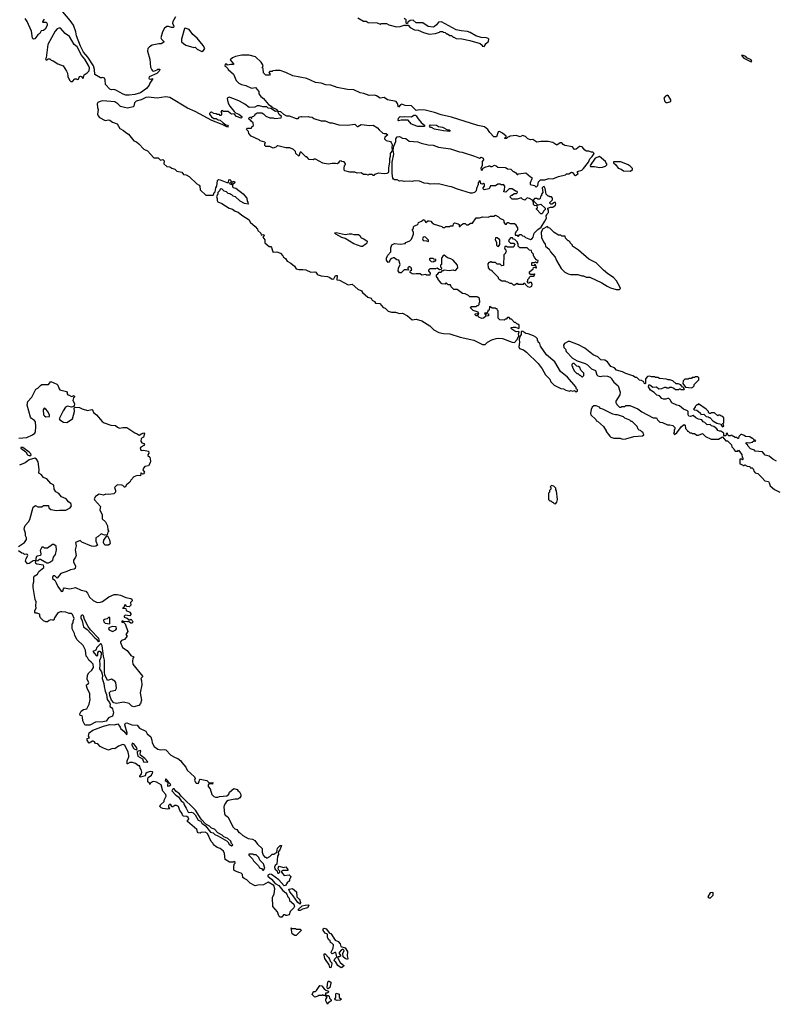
# Model space of a CAD drawing. Extents: x 2710666 to 2828562, y 857017 to 964538.
# Tile 95 of 138: x 2735796 to 2745245, y 935450 to 947767. Entities that reach past the tile are written whole.
import ezdxf

# ---------------------------------------------------------------- set-up
doc = ezdxf.new("R2010")
doc.units = 0

msp = doc.modelspace()

# ---------------------------------------------------------------- linework, layer by layer
at = {"layer": '0CON05XD'}
for points in [[(2737745, 947802), (2737711, 947745), (2737708, 947725), (2737722, 947685), (2737719, 947671), (2737695, 947668), (2737655, 947682), (2737635, 947680), (2737607, 947663), (2737582, 947615), (2737562, 947542), (2737569, 947525), (2737598, 947495), (2737598, 947485), (2737565, 947466), (2737535, 947466), (2737451, 947449), (2737421, 947429), (2737398, 947405), (2737394, 947375), (2737422, 947275), (2737433, 947173), (2737448, 947138), (2737456, 947126), (2737475, 947123), (2737515, 947138), (2737525, 947147), (2737545, 947150), (2737548, 947145), (2737540, 947125), (2737510, 947095), (2737417, 947053), (2737410, 947035), (2737415, 947028), (2737435, 947022), (2737455, 947030), (2737458, 947025), (2737425, 946971), (2737415, 946946), (2737382, 946908), (2737305, 946853), (2737235, 946832), (2737167, 946823), (2737125, 946825), (2737090, 946835), (2736998, 946885), (2736975, 946892), (2736945, 946889), (2736925, 946898), (2736871, 946955), (2736867, 947015), (2736856, 947036), (2736835, 947042), (2736825, 947038), (2736805, 947041), (2736735, 947080), (2736730, 947145), (2736718, 947188), (2736648, 947298), (2736595, 947360), (2736555, 947434), (2736507, 947565), (2736498, 947615), (2736469, 947699), (2736428, 947758), (2736336, 947866)], [(2736102, 947775), (2736085, 947750), (2736082, 947735), (2736125, 947738), (2736133, 947733), (2736140, 947715), (2736138, 947695), (2736115, 947647), (2736095, 947632), (2736064, 947626), (2736047, 947595), (2736022, 947578), (2735985, 947528), (2735970, 947525), (2735958, 947535), (2735944, 947624), (2735891, 947745), (2735865, 947783)], [(2740025, 947790), (2740095, 947750), (2740127, 947747), (2740153, 947733), (2740265, 947728), (2740305, 947712), (2740315, 947718), (2740385, 947720), (2740413, 947703), (2740508, 947678), (2740555, 947682), (2740605, 947700), (2740615, 947700), (2740625, 947690), (2740635, 947700), (2740655, 947700), (2740679, 947669), (2740735, 947640), (2740777, 947637), (2740845, 947608), (2740915, 947588), (2740996, 947594), (2741045, 947610), (2741055, 947620), (2741085, 947620), (2741095, 947610), (2741117, 947607), (2741135, 947590), (2741145, 947590), (2741175, 947570), (2741195, 947570), (2741215, 947550), (2741225, 947550), (2741255, 947532), (2741325, 947528), (2741426, 947506), (2741555, 947468), (2741578, 947448), (2741580, 947435), (2741605, 947432)], [(2741605, 947432), (2741620, 947455), (2741620, 947465), (2741658, 947495), (2741662, 947525), (2741655, 947532), (2741635, 947540), (2741565, 947543), (2741500, 947565), (2741428, 947608), (2741395, 947620), (2741315, 947628), (2741255, 947642), (2741072, 947742), (2741033, 947737), (2741008, 947702), (2740985, 947680), (2740965, 947672), (2740905, 947682), (2740837, 947727), (2740755, 947728), (2740715, 947760), (2740680, 947755), (2740650, 947735), (2740645, 947720), (2740635, 947720), (2740630, 947725), (2740630, 947765), (2740605, 947780)], [(2736455, 946992), (2736485, 947028), (2736505, 947028), (2736515, 947018), (2736532, 947025), (2736542, 947055), (2736555, 947060), (2736568, 947058), (2736585, 947032), (2736595, 947043), (2736604, 947076), (2736639, 947101), (2736663, 947127), (2736668, 947165), (2736655, 947194), (2736609, 947275), (2736567, 947325), (2736515, 947427), (2736478, 947458), (2736418, 947558), (2736365, 947594), (2736305, 947661), (2736285, 947662), (2736265, 947654), (2736239, 947625), (2736147, 947455), (2736128, 947292), (2736120, 947275), (2736135, 947260), (2736153, 947277), (2736175, 947276), (2736191, 947261), (2736215, 947252), (2736275, 947214), (2736338, 947188), (2736380, 947125), (2736395, 947100), (2736399, 947055), (2736419, 947009), (2736435, 946992), (2736455, 946992)], [(2738075, 947370), (2738095, 947382), (2738110, 947405), (2738089, 947445), (2738015, 947534), (2737962, 947582), (2737915, 947644), (2737865, 947662), (2737855, 947658), (2737818, 947525), (2737821, 947491), (2737845, 947468), (2737875, 947450), (2737975, 947420), (2737992, 947422), (2738015, 947398), (2738075, 947370)], [(2742865, 946133), (2742830, 946175), (2742805, 946182), (2742795, 946182), (2742755, 946147), (2742735, 946143), (2742708, 946178), (2742615, 946192), (2742594, 946204), (2742575, 946228), (2742554, 946226), (2742515, 946196), (2742465, 946231), (2742405, 946244), (2742315, 946243), (2742264, 946234), (2742215, 946268), (2742185, 946263), (2742150, 946275), (2742120, 946305), (2742085, 946318), (2742055, 946300), (2742005, 946317), (2741928, 946312), (2741915, 946300), (2741902, 946298), (2741885, 946280), (2741865, 946280), (2741860, 946285), (2741878, 946302), (2741878, 946308), (2741835, 946348), (2741795, 946370), (2741780, 946365), (2741758, 946302), (2741725, 946302), (2741676, 946356), (2741650, 946395), (2741610, 946425), (2741524, 946444), (2741195, 946549), (2741065, 946577), (2740982, 946608), (2740865, 946637), (2740795, 946640), (2740755, 946632), (2740695, 946688), (2740615, 946692), (2740575, 946710), (2740557, 946703), (2740535, 946672), (2740520, 946720), (2740505, 946744), (2740395, 946764), (2740355, 946793), (2740305, 946787), (2740260, 946815), (2740235, 946821), (2740165, 946819), (2740100, 946845), (2740055, 946853), (2739975, 946891), (2739895, 946894), (2739765, 946920), (2739686, 946946), (2739625, 946953), (2739565, 946973), (2739495, 946983), (2739385, 947033), (2739210, 947065), (2739125, 947107), (2739055, 947132), (2738995, 947132), (2738962, 947128), (2738955, 947120), (2738925, 947120), (2738910, 947105), (2738930, 947085), (2738918, 947072), (2738873, 947073), (2738844, 947104), (2738840, 947155), (2738830, 947165), (2738835, 947180), (2738840, 947195), (2738814, 947234), (2738745, 947302), (2738665, 947324), (2738575, 947322), (2738495, 947307), (2738458, 947292), (2738430, 947265), (2738470, 947215), (2738470, 947205), (2738437, 947207), (2738395, 947200), (2738385, 947210), (2738365, 947210), (2738360, 947185), (2738378, 947178), (2738398, 947158), (2738402, 947142), (2738470, 947085), (2738502, 947005), (2738535, 946972), (2738570, 946955), (2738625, 946942), (2738695, 946912), (2738745, 946920), (2738785, 946870), (2738788, 946838), (2738812, 946805), (2738843, 946783), (2738907, 946707), (2738942, 946685), (2738951, 946671), (2739013, 946643), (2739018, 946622), (2738995, 946619), (2738938, 946658), (2738905, 946659), (2738886, 946676), (2738836, 946676), (2738795, 946689), (2738765, 946690), (2738735, 946672), (2738665, 946670), (2738610, 946710), (2738546, 946746), (2738475, 946779), (2738415, 946797), (2738392, 946785), (2738393, 946755), (2738407, 946715), (2738424, 946684), (2738480, 946620), (2738493, 946603), (2738535, 946584), (2738573, 946555), (2738576, 946544), (2738565, 946534), (2738508, 946555), (2738478, 946588), (2738446, 946586), (2738432, 946592), (2738405, 946618), (2738345, 946620), (2738325, 946630), (2738310, 946615), (2738320, 946605), (2738320, 946575), (2738315, 946570), (2738305, 946570), (2738295, 946580), (2738265, 946580), (2738255, 946590), (2738223, 946593), (2738195, 946610), (2738185, 946610), (2738170, 946595), (2738170, 946585), (2738194, 946554), (2738225, 946532), (2738255, 946530), (2738280, 946515), (2738301, 946511), (2738340, 946475), (2738373, 946453), (2738396, 946446), (2738402, 946435), (2738395, 946424), (2738327, 946457), (2738200, 946505), (2737990, 946620), (2737895, 946660), (2737675, 946794), (2737625, 946802), (2737515, 946784), (2737401, 946799), (2737375, 946795), (2737316, 946764), (2737254, 946746), (2737233, 946727), (2737224, 946686), (2737215, 946677), (2737145, 946661), (2737105, 946667), (2737055, 946683), (2737024, 946715), (2736985, 946738), (2736835, 946752), (2736803, 946745), (2736775, 946730), (2736767, 946715), (2736768, 946668), (2736777, 946645), (2736770, 946585), (2736777, 946565), (2736795, 946542), (2736865, 946508), (2736905, 946514), (2736925, 946509), (2736955, 946487), (2737013, 946463), (2737047, 946407), (2737095, 946382), (2737124, 946354), (2737158, 946335), (2737225, 946250), (2737255, 946238), (2737285, 946213), (2737348, 946148), (2737393, 946125), (2737475, 946040), (2737527, 946037), (2737555, 946010), (2737587, 946017), (2737602, 946002), (2737600, 945965), (2737635, 945930), (2737675, 945928), (2737698, 945908), (2737735, 945898), (2737763, 945873), (2737825, 945858), (2737845, 945830), (2737877, 945827), (2737916, 945806), (2738010, 945715), (2738039, 945699), (2738048, 945685), (2738055, 945640), (2738125, 945570), (2738215, 945570), (2738220, 945575), (2738230, 945605), (2738240, 945615), (2738248, 945662), (2738262, 945685), (2738270, 945755), (2738282, 945768), (2738302, 945765), (2738385, 945729), (2738408, 945732), (2738410, 945765), (2738426, 945766), (2738438, 945755), (2738440, 945735), (2738420, 945725), (2738422, 945715), (2738435, 945710), (2738450, 945710), (2738452, 945738), (2738465, 945743), (2738481, 945741), (2738488, 945725), (2738465, 945708), (2738450, 945710), (2738458, 945698), (2738458, 945675), (2738465, 945668), (2738500, 945660), (2738590, 945590), (2738638, 945535), (2738640, 945495), (2738650, 945485), (2738655, 945460), (2738608, 945468), (2738555, 945498), (2738495, 945550), (2738465, 945560), (2738448, 945578), (2738435, 945580), (2738425, 945590), (2738405, 945592), (2738382, 945612), (2738355, 945620), (2738325, 945650), (2738305, 945648), (2738294, 945625), (2738272, 945605), (2738273, 945585), (2738258, 945555), (2738266, 945525), (2738264, 945504), (2738275, 945488), (2738326, 945466), (2738415, 945408), (2738458, 945398), (2738492, 945372), (2738528, 945358), (2738572, 945322), (2738665, 945262), (2738680, 945235), (2738739, 945179), (2738770, 945145), (2738775, 945130), (2738810, 945095), (2738815, 945070), (2738835, 945078), (2738850, 945075), (2738852, 945065), (2738838, 945045), (2738860, 945015), (2738862, 944975), (2738915, 944930), (2738938, 944928), (2738947, 944917), (2738960, 944865), (2738975, 944860), (2739012, 944862), (2739056, 944846), (2739088, 944815), (2739097, 944797), (2739119, 944779), (2739140, 944745), (2739185, 944722), (2739232, 944685), (2739255, 944652), (2739285, 944642), (2739335, 944643), (2739376, 944636), (2739438, 944608), (2739485, 944613), (2739498, 944608), (2739515, 944582), (2739530, 944575), (2739565, 944562), (2739645, 944553), (2739675, 944544), (2739705, 944523), (2739723, 944527), (2739745, 944565), (2739765, 944566), (2739764, 944514), (2739795, 944507), (2739905, 944452), (2739955, 944460), (2740026, 944396), (2740072, 944375), (2740082, 944355), (2740150, 944295), (2740190, 944285), (2740205, 944260), (2740235, 944240), (2740245, 944220), (2740300, 944215), (2740340, 944165), (2740368, 944158), (2740405, 944122), (2740445, 944110), (2740495, 944110), (2740545, 944092), (2740585, 944097), (2740645, 944063), (2740705, 944012), (2740755, 944020), (2740825, 944002), (2740925, 943938), (2740977, 943887), (2741036, 943856), (2741095, 943843), (2741175, 943839), (2741305, 943797), (2741475, 943760), (2741585, 943702), (2741615, 943702)], [(2744945, 947242), (2744950, 947245), (2744942, 947265), (2744891, 947291), (2744875, 947308), (2744845, 947320), (2744822, 947318), (2744850, 947285), (2744945, 947242)], [(2743875, 946732), (2743895, 946733), (2743940, 946745), (2743938, 946765), (2743926, 946786), (2743905, 946820), (2743895, 946822), (2743871, 946809), (2743850, 946785), (2743862, 946745), (2743875, 946732)], [(2740225, 945820), (2740215, 945820), (2740205, 945830), (2740165, 945830), (2740155, 945822), (2740135, 945830), (2740095, 945830), (2740065, 945850), (2740015, 945848), (2739985, 945858), (2739925, 945860), (2739860, 945875), (2739852, 945885), (2739852, 945905), (2739858, 945942), (2739870, 945955), (2739870, 945965), (2739855, 945988), (2739823, 945993), (2739815, 946000), (2739795, 945998), (2739779, 945971), (2739766, 945964), (2739745, 945970), (2739705, 945970), (2739655, 945958), (2739585, 945972), (2739495, 946022), (2739478, 946022), (2739465, 946012), (2739415, 946020), (2739385, 946050), (2739375, 946050), (2739315, 946110), (2739302, 946108), (2739285, 946060), (2739250, 946095), (2739245, 946120), (2739222, 946145), (2739175, 946163), (2739125, 946163), (2739025, 946190), (2739015, 946190), (2738998, 946172), (2738965, 946160), (2738925, 946180), (2738875, 946180), (2738860, 946195), (2738863, 946217), (2738870, 946225), (2738860, 946235), (2738805, 946250), (2738790, 946265), (2738692, 946312), (2738660, 946345), (2738658, 946368), (2738632, 946392), (2738645, 946410), (2738695, 946410), (2738700, 946425), (2738720, 946445), (2738717, 946477), (2738695, 946492), (2738687, 946507), (2738665, 946518), (2738662, 946535), (2738670, 946545), (2738685, 946550), (2738695, 946530), (2738702, 946558), (2738725, 946560), (2738740, 946575), (2738742, 946588), (2738755, 946590), (2738765, 946600), (2738825, 946600), (2738845, 946590), (2738875, 946560), (2738925, 946540), (2738965, 946540), (2738985, 946532), (2739065, 946540), (2739070, 946555), (2739041, 946581), (2739029, 946605), (2739028, 946615), (2739036, 946624), (2739059, 946619), (2739095, 946587), (2739134, 946564), (2739166, 946566), (2739255, 946533), (2739277, 946533), (2739295, 946550), (2739315, 946558), (2739325, 946552), (2739405, 946558), (2739415, 946550), (2739455, 946548), (2739475, 946532), (2739565, 946503), (2739615, 946500), (2739675, 946478), (2739705, 946477), (2739785, 946452), (2739895, 946449), (2739985, 946461), (2740015, 946433), (2740025, 946432), (2740065, 946457), (2740175, 946443), (2740215, 946446), (2740272, 946415), (2740291, 946391), (2740339, 946349), (2740355, 946342), (2740380, 946345), (2740400, 946325), (2740361, 946299), (2740357, 946275), (2740378, 946255), (2740432, 946242), (2740442, 946232), (2740454, 946205), (2740448, 946165), (2740460, 946135), (2740428, 946092), (2740428, 946055), (2740419, 946025), (2740422, 945985), (2740409, 945915), (2740410, 945865), (2740405, 945852), (2740386, 945844), (2740355, 945840), (2740285, 945848), (2740235, 945830), (2740225, 945820)], [(2740855, 946430), (2740775, 946433), (2740715, 946450), (2740690, 946465), (2740655, 946510), (2740565, 946512), (2740535, 946500), (2740530, 946505), (2740534, 946536), (2740555, 946558), (2740585, 946550), (2740605, 946558), (2740695, 946550), (2740725, 946572), (2740745, 946572), (2740756, 946566), (2740777, 946527), (2740815, 946480), (2740858, 946448), (2740860, 946435), (2740855, 946430)], [(2741175, 946370), (2741095, 946378), (2740985, 946398), (2740945, 946420), (2740935, 946420), (2740920, 946435), (2740935, 946450), (2741007, 946447), (2741035, 946430), (2741085, 946422), (2741145, 946390), (2741165, 946388), (2741180, 946375), (2741175, 946370)], [(2741615, 943702), (2741647, 943733), (2741699, 943761), (2741755, 943780), (2741785, 943783), (2741835, 943777), (2741954, 943734), (2741985, 943730), (2742016, 943765), (2742036, 943814), (2742034, 943836), (2742042, 943862), (2742038, 943868), (2742005, 943863), (2741989, 943869), (2741950, 943895), (2741940, 943905), (2741940, 943915), (2741965, 943922), (2741995, 943922), (2742037, 943903), (2742042, 943915), (2742040, 943945), (2742025, 943960), (2742012, 943962), (2741995, 943980), (2741985, 943980), (2741945, 944020), (2741932, 944022), (2741915, 944040), (2741895, 944040), (2741878, 944022), (2741865, 944020), (2741855, 944010), (2741802, 944012), (2741780, 944035), (2741780, 944125), (2741770, 944135), (2741768, 944148), (2741755, 944150), (2741745, 944160), (2741705, 944160), (2741675, 944180), (2741670, 944175), (2741668, 944132), (2741652, 944128), (2741650, 944115), (2741638, 944102), (2741610, 944095), (2741615, 944080), (2741625, 944080), (2741635, 944090), (2741658, 944088), (2741658, 944062), (2741625, 944060), (2741597, 944033), (2741575, 944030), (2741538, 944045), (2741525, 944070), (2741518, 944062), (2741503, 944063), (2741490, 944075), (2741492, 944088), (2741515, 944090), (2741525, 944080), (2741538, 944082), (2741528, 944108), (2741465, 944130), (2741430, 944165), (2741445, 944180), (2741505, 944180), (2741515, 944190), (2741528, 944192), (2741540, 944205), (2741543, 944227), (2741550, 944235), (2741548, 944278), (2741527, 944297), (2741515, 944300), (2741425, 944300), (2741407, 944317), (2741365, 944338), (2741333, 944343), (2741265, 944390), (2741225, 944390), (2741190, 944425), (2741185, 944450), (2741155, 944450), (2741135, 944470), (2741125, 944470), (2741115, 944460), (2741073, 944463), (2741060, 944475), (2741060, 944485), (2741030, 944515), (2741030, 944525), (2741010, 944555), (2741010, 944575), (2741025, 944590), (2741042, 944608), (2741065, 944610), (2741082, 944628), (2741095, 944630), (2741105, 944640), (2741165, 944630), (2741215, 944640), (2741223, 944633), (2741245, 944630), (2741277, 944663), (2741270, 944695), (2741215, 944758), (2741187, 944777), (2741146, 944786), (2741105, 944820), (2741092, 944818), (2741070, 944785), (2741070, 944705), (2741060, 944695), (2741060, 944675), (2741070, 944665), (2741068, 944642), (2741045, 944640), (2741015, 944660), (2740995, 944650), (2740925, 944650), (2740910, 944635), (2740910, 944625), (2740930, 944595), (2740925, 944570), (2740885, 944570), (2740875, 944580), (2740825, 944570), (2740805, 944590), (2740755, 944590), (2740725, 944583), (2740705, 944588), (2740680, 944605), (2740682, 944628), (2740700, 944635), (2740690, 944665), (2740665, 944680), (2740650, 944665), (2740650, 944655), (2740660, 944645), (2740648, 944632), (2740635, 944640), (2740605, 944638), (2740565, 944600), (2740545, 944600), (2740530, 944625), (2740533, 944657), (2740552, 944705), (2740538, 944758), (2740513, 944763), (2740477, 944787), (2740465, 944787), (2740438, 944775), (2740423, 944757), (2740418, 944732), (2740405, 944730), (2740385, 944760), (2740384, 944785), (2740399, 944821), (2740438, 944865), (2740436, 944915), (2740450, 944950), (2740483, 944967), (2740555, 944961), (2740615, 944968), (2740625, 944978), (2740675, 945000), (2740695, 945020), (2740722, 945085), (2740722, 945105), (2740710, 945135), (2740710, 945145), (2740720, 945155), (2740720, 945175), (2740735, 945190), (2740765, 945200), (2740780, 945215), (2740785, 945230), (2740820, 945245), (2740840, 945265), (2740855, 945268), (2740875, 945230), (2740899, 945251), (2740915, 945253), (2740938, 945245), (2740954, 945224), (2740978, 945208), (2741075, 945178), (2741088, 945168), (2741112, 945168), (2741125, 945178), (2741172, 945178), (2741185, 945188), (2741215, 945190), (2741220, 945215), (2741235, 945227), (2741280, 945215), (2741290, 945205), (2741292, 945182), (2741305, 945180), (2741312, 945198), (2741345, 945217), (2741365, 945218), (2741385, 945200), (2741405, 945200), (2741435, 945220), (2741458, 945222), (2741503, 945287), (2741545, 945290), (2741585, 945302), (2741653, 945297), (2741685, 945308), (2741725, 945310), (2741745, 945320), (2741785, 945300), (2741805, 945280), (2741838, 945268), (2741850, 945255), (2741850, 945235), (2741865, 945210), (2741885, 945210), (2741892, 945228), (2741905, 945230), (2741928, 945218), (2741985, 945218), (2742000, 945205), (2742000, 945195), (2742020, 945165), (2742020, 945135), (2742000, 945115), (2742000, 945105), (2741990, 945095), (2741992, 945072), (2742015, 945070), (2742025, 945060), (2742035, 945060), (2742052, 945078), (2742065, 945080), (2742082, 945062), (2742105, 945060), (2742123, 945043), (2742185, 945018), (2742205, 945028), (2742217, 945045), (2742230, 945095), (2742276, 945144), (2742319, 945171), (2742365, 945248), (2742382, 945285), (2742380, 945315), (2742390, 945325), (2742392, 945338), (2742410, 945355), (2742410, 945385), (2742400, 945395), (2742402, 945408), (2742435, 945420), (2742465, 945422), (2742496, 945445), (2742500, 945465), (2742495, 945480), (2742485, 945480), (2742452, 945458), (2742438, 945458), (2742425, 945470), (2742425, 945480), (2742460, 945515), (2742460, 945535), (2742445, 945550), (2742425, 945550), (2742415, 945560), (2742405, 945560), (2742380, 945585), (2742367, 945657), (2742355, 945680), (2742342, 945678), (2742330, 945665), (2742340, 945605), (2742320, 945585), (2742320, 945565), (2742310, 945555), (2742305, 945530), (2742295, 945520), (2742275, 945520), (2742265, 945530), (2742235, 945530), (2742220, 945515), (2742222, 945502), (2742272, 945452), (2742285, 945450), (2742315, 945460), (2742368, 945408), (2742368, 945392), (2742345, 945370), (2742338, 945352), (2742325, 945340), (2742315, 945340), (2742260, 945395), (2742260, 945405), (2742270, 945415), (2742268, 945438), (2742232, 945442), (2742220, 945455), (2742220, 945475), (2742208, 945508), (2742171, 945531), (2742143, 945537), (2742115, 945510), (2742085, 945520), (2742065, 945540), (2742015, 945522), (2741955, 945520), (2741930, 945545), (2741932, 945558), (2741945, 945570), (2741955, 945570), (2741978, 945592), (2742008, 945592), (2742020, 945605), (2742018, 945618), (2741995, 945620), (2741955, 945652), (2741935, 945652), (2741915, 945650), (2741875, 945610), (2741852, 945612), (2741850, 945625), (2741860, 945635), (2741862, 945685), (2741847, 945707), (2741835, 945700), (2741815, 945700), (2741805, 945710), (2741795, 945710), (2741775, 945708), (2741745, 945690), (2741685, 945688), (2741665, 945650), (2741605, 945640), (2741592, 945652), (2741590, 945665), (2741610, 945685), (2741608, 945708), (2741595, 945718), (2741585, 945710), (2741562, 945712), (2741560, 945745), (2741545, 945750), (2741530, 945725), (2741531, 945705), (2741509, 945655), (2741506, 945625), (2741485, 945606), (2741455, 945596), (2741435, 945597), (2741270, 945645), (2741195, 945678), (2741165, 945682), (2741035, 945712), (2741015, 945708), (2740985, 945712), (2740928, 945708), (2740905, 945718), (2740855, 945722), (2740795, 945748), (2740735, 945752), (2740705, 945742), (2740675, 945748), (2740605, 945742), (2740575, 945750), (2740545, 945748), (2740515, 945762), (2740485, 945763), (2740472, 945772), (2740464, 945785), (2740454, 945845), (2740456, 945984), (2740476, 946085), (2740468, 946135), (2740473, 946187), (2740499, 946245), (2740498, 946275), (2740517, 946303), (2740545, 946307), (2740584, 946284), (2740625, 946279), (2740665, 946248), (2740775, 946240), (2740815, 946221), (2740905, 946202), (2740965, 946196), (2741035, 946174), (2741185, 946152), (2741295, 946113), (2741329, 946109), (2741485, 946059), (2741545, 946036), (2741565, 946049), (2741592, 946035), (2741594, 946016), (2741581, 945995), (2741578, 945942), (2741562, 945905), (2741565, 945888), (2741575, 945882), (2741591, 945909), (2741625, 945928), (2741657, 945933), (2741665, 945940), (2741675, 945940), (2741685, 945930), (2741705, 945930), (2741735, 945948), (2741755, 945940), (2741775, 945922), (2741865, 945920), (2741880, 945915), (2741895, 945900), (2741937, 945897), (2741965, 945870), (2741975, 945870), (2742000, 945850), (2742015, 945830), (2742025, 945830), (2742035, 945840), (2742125, 945852), (2742182, 945802), (2742200, 945795), (2742200, 945775), (2742178, 945725), (2742180, 945705), (2742232, 945692), (2742255, 945672), (2742277, 945693), (2742283, 945737), (2742308, 945762), (2742365, 945762), (2742415, 945780), (2742465, 945777), (2742534, 945806), (2742622, 945828), (2742635, 945840), (2742665, 945840), (2742695, 945858), (2742710, 945855), (2742733, 945823), (2742745, 945820), (2742760, 945825), (2742778, 945845), (2742770, 945855), (2742772, 945868), (2742825, 945886), (2742845, 945904), (2742907, 945983), (2742924, 946026), (2742956, 946055), (2742978, 946095), (2742965, 946110), (2742945, 946108), (2742915, 946122), (2742885, 946123), (2742865, 946133)], [(2743045, 945918), (2743085, 945922), (2743120, 945935), (2743138, 945952), (2743140, 945965), (2743125, 945980), (2743120, 945995), (2743045, 946057), (2742994, 946036), (2742928, 945945), (2742935, 945930), (2742985, 945932), (2743045, 945918)], [(2743435, 945872), (2743460, 945895), (2743460, 945905), (2743430, 945935), (2743405, 945950), (2743315, 945990), (2743222, 945988), (2743220, 945975), (2743250, 945950), (2743279, 945909), (2743318, 945898), (2743345, 945878), (2743435, 945872)], [(2740065, 944928), (2739975, 944962), (2739865, 945029), (2739825, 945042), (2739748, 945085), (2739737, 945095), (2739738, 945102), (2739755, 945106), (2739865, 945079), (2739915, 945087), (2739945, 945087), (2739975, 945078), (2740035, 945081), (2740049, 945069), (2740065, 945038), (2740100, 945025), (2740140, 944995), (2740137, 944973), (2740128, 944962), (2740085, 944930), (2740065, 944928)], [(2743295, 944390), (2743308, 944405), (2743302, 944425), (2743261, 944501), (2743223, 944543), (2743149, 944589), (2743095, 944632), (2743006, 944726), (2742912, 944772), (2742785, 944882), (2742720, 944925), (2742710, 944935), (2742708, 944948), (2742680, 944975), (2742680, 944985), (2742665, 945000), (2742655, 945000), (2742620, 945035), (2742618, 945058), (2742575, 945060), (2742565, 945070), (2742535, 945070), (2742480, 945105), (2742425, 945160), (2742410, 945165), (2742395, 945180), (2742334, 945146), (2742317, 945105), (2742323, 945043), (2742345, 944990), (2742367, 944957), (2742370, 944935), (2742416, 944896), (2742432, 944865), (2742492, 944795), (2742508, 944755), (2742566, 944655), (2742615, 944610), (2742655, 944589), (2742685, 944580), (2742775, 944578), (2742825, 944562), (2742845, 944562), (2742878, 944548), (2742926, 944546), (2743076, 944476), (2743144, 944434), (2743185, 944413), (2743255, 944390), (2743295, 944390)], [(2740905, 944992), (2740910, 944995), (2740908, 945008), (2740870, 945045), (2740855, 945050), (2740840, 945045), (2740832, 945025), (2740840, 945005), (2740882, 945002), (2740905, 944992)], [(2742175, 944420), (2742200, 944435), (2742206, 944456), (2742195, 944480), (2742175, 944480), (2742165, 944470), (2742155, 944470), (2742142, 944482), (2742150, 944495), (2742150, 944515), (2742168, 944532), (2742170, 944545), (2742185, 944560), (2742225, 944560), (2742235, 944570), (2742238, 944585), (2742235, 944590), (2742225, 944580), (2742185, 944580), (2742170, 944595), (2742170, 944615), (2742218, 944652), (2742222, 944668), (2742245, 944670), (2742255, 944660), (2742260, 944665), (2742245, 944700), (2742235, 944700), (2742225, 944690), (2742202, 944692), (2742200, 944725), (2742205, 944730), (2742235, 944730), (2742245, 944740), (2742255, 944730), (2742275, 944730), (2742280, 944755), (2742265, 944760), (2742232, 944792), (2742230, 944805), (2742220, 944815), (2742220, 944835), (2742200, 944855), (2742198, 944878), (2742172, 944882), (2742142, 944912), (2742052, 944912), (2742030, 944935), (2742030, 944965), (2742020, 944975), (2742020, 944985), (2741988, 945018), (2741972, 945022), (2741958, 945038), (2741935, 945040), (2741910, 945005), (2741912, 944992), (2741935, 944970), (2741975, 944970), (2741990, 944955), (2741980, 944945), (2741978, 944932), (2741965, 944920), (2741895, 944920), (2741885, 944930), (2741862, 944928), (2741860, 944905), (2741870, 944895), (2741880, 944865), (2741870, 944855), (2741870, 944845), (2741850, 944825), (2741848, 944692), (2741825, 944690), (2741805, 944710), (2741765, 944710), (2741745, 944730), (2741705, 944730), (2741695, 944740), (2741685, 944740), (2741675, 944730), (2741662, 944728), (2741650, 944715), (2741653, 944663), (2741675, 944640), (2741700, 944635), (2741700, 944625), (2741778, 944548), (2741780, 944535), (2741792, 944522), (2741825, 944500), (2741865, 944500), (2741875, 944490), (2741897, 944487), (2741925, 944470), (2741945, 944470), (2741965, 944450), (2741985, 944450), (2742015, 944470), (2742025, 944460), (2742095, 944460), (2742105, 944470), (2742115, 944470), (2742120, 944455), (2742145, 944430), (2742175, 944420)], [(2741785, 944930), (2741800, 944955), (2741800, 945015), (2741765, 945040), (2741745, 945040), (2741740, 945015), (2741760, 944985), (2741760, 944945), (2741772, 944932), (2741785, 944930)], [(2740975, 944740), (2740985, 944750), (2740998, 944752), (2740998, 944768), (2740975, 944770), (2740965, 944780), (2740925, 944780), (2740920, 944775), (2740920, 944765), (2740943, 944743), (2740975, 944740)], [(2742755, 943110), (2742770, 943125), (2742770, 943135), (2742760, 943145), (2742750, 943175), (2742648, 943295), (2742558, 943365), (2742488, 943485), (2742384, 943574), (2742310, 943685), (2742300, 943715), (2742280, 943735), (2742280, 943745), (2742270, 943755), (2742270, 943775), (2742250, 943795), (2742221, 943811), (2742155, 943838), (2742125, 943843), (2742088, 943868), (2742075, 943870), (2742068, 943862), (2742065, 943828), (2742051, 943805), (2742044, 943766), (2742048, 943735), (2742036, 943676), (2742045, 943653), (2742096, 943636), (2742135, 943607), (2742278, 943465), (2742328, 943398), (2742372, 943325), (2742425, 943270), (2742440, 943235), (2742480, 943195), (2742565, 943152), (2742595, 943148), (2742625, 943132), (2742675, 943122), (2742685, 943128), (2742715, 943122), (2742735, 943130), (2742755, 943110)], [(2745260, 942245), (2745215, 942270), (2745170, 942305), (2745119, 942319), (2745085, 942362), (2744995, 942370), (2744985, 942380), (2744935, 942400), (2744900, 942435), (2744900, 942445), (2744882, 942462), (2744880, 942475), (2744895, 942480), (2744925, 942472), (2744957, 942483), (2744975, 942500), (2744985, 942500), (2744995, 942490), (2745000, 942505), (2744982, 942512), (2744965, 942530), (2744955, 942530), (2744925, 942550), (2744873, 942553), (2744857, 942567), (2744825, 942580), (2744815, 942580), (2744790, 942555), (2744785, 942530), (2744775, 942530), (2744765, 942540), (2744745, 942540), (2744695, 942570), (2744687, 942563), (2744665, 942560), (2744650, 942575), (2744645, 942600), (2744630, 942585), (2744628, 942562), (2744605, 942560), (2744600, 942565), (2744600, 942595), (2744590, 942605), (2744565, 942620), (2744548, 942618), (2744528, 942628), (2744515, 942650), (2744475, 942680), (2744448, 942688), (2744432, 942702), (2744395, 942700), (2744365, 942730), (2744345, 942738), (2744325, 942760), (2744285, 942768), (2744250, 942785), (2744217, 942817), (2744185, 942802), (2744165, 942807), (2744156, 942825), (2744157, 942865), (2744148, 942875), (2744096, 942896), (2744046, 942936), (2744015, 942943), (2743950, 942975), (2743931, 943011), (2743915, 943027), (2743895, 943030), (2743875, 943022), (2743845, 943022), (2743825, 943030), (2743795, 943060), (2743765, 943072), (2743730, 943105), (2743685, 943132), (2743660, 943175), (2743662, 943198), (2743675, 943200), (2743715, 943172), (2743760, 943175), (2743788, 943148), (2743827, 943153), (2743865, 943170), (2743875, 943170), (2743885, 943160), (2743915, 943160), (2743925, 943170), (2743945, 943170), (2743978, 943158), (2743995, 943140), (2744035, 943140), (2744045, 943150), (2744055, 943150), (2744065, 943140), (2744105, 943140), (2744110, 943145), (2744100, 943155), (2744100, 943165), (2744085, 943170), (2744065, 943200), (2744032, 943212), (2744005, 943212), (2743965, 943248), (2743925, 943260), (2743905, 943260), (2743885, 943272), (2743795, 943280), (2743775, 943290), (2743745, 943290), (2743735, 943298), (2743698, 943298), (2743675, 943308), (2743648, 943302), (2743620, 943275), (2743620, 943215), (2743615, 943212), (2743605, 943220), (2743600, 943235), (2743572, 943252), (2743545, 943258), (2743512, 943292), (2743495, 943292), (2743465, 943313), (2743375, 943341), (2743335, 943361), (2743261, 943381), (2743235, 943410), (2743187, 943427), (2743148, 943485), (2743115, 943506), (2743065, 943511), (2743025, 943550), (2742966, 943576), (2742865, 943656), (2742785, 943698), (2742675, 943742), (2742655, 943742), (2742608, 943715), (2742598, 943695), (2742600, 943665), (2742620, 943645), (2742630, 943615), (2742710, 943535), (2742768, 943498), (2742866, 943466), (2742895, 943448), (2742945, 943398), (2742995, 943378), (2743013, 943325), (2743025, 943312), (2743055, 943302), (2743095, 943312), (2743147, 943307), (2743180, 943295), (2743200, 943275), (2743202, 943265), (2743225, 943232), (2743278, 943185), (2743307, 943107), (2743300, 943075), (2743250, 942995), (2743250, 942975), (2743260, 942965), (2743262, 942952), (2743295, 942920), (2743315, 942920), (2743325, 942930), (2743365, 942930), (2743375, 942940), (2743425, 942940), (2743525, 942898), (2743575, 942862), (2743718, 942788), (2743760, 942785), (2743772, 942762), (2743803, 942733), (2743835, 942728), (2743895, 942700), (2743925, 942700), (2743965, 942690), (2743990, 942665), (2743990, 942645), (2743980, 942635), (2743980, 942605), (2743970, 942595), (2743985, 942580), (2744015, 942600), (2744070, 942680), (2744105, 942703), (2744118, 942695), (2744123, 942653), (2744140, 942635), (2744145, 942620), (2744155, 942620), (2744175, 942600), (2744197, 942597), (2744205, 942590), (2744235, 942590), (2744265, 942570), (2744285, 942570), (2744335, 942590), (2744372, 942552), (2744445, 942520), (2744535, 942520), (2744585, 942550), (2744625, 942500), (2744648, 942498), (2744698, 942448), (2744702, 942422), (2744728, 942398), (2744730, 942385), (2744745, 942370), (2744775, 942370), (2744785, 942380), (2744828, 942328), (2744830, 942295), (2744840, 942285), (2744840, 942265), (2744835, 942260), (2744825, 942270), (2744802, 942268), (2744802, 942212), (2744835, 942200), (2744845, 942190), (2744855, 942190), (2744865, 942200), (2744895, 942180), (2744928, 942178), (2744932, 942162), (2744955, 942160), (2744968, 942148), (2744980, 942115), (2744995, 942100), (2745025, 942090), (2745075, 942040), (2745115, 942000), (2745159, 941989), (2745170, 941975), (2745180, 941935), (2745235, 941890), (2745300, 941855)], [(2742835, 943300), (2742850, 943315), (2742850, 943345), (2742812, 943382), (2742800, 943415), (2742785, 943430), (2742762, 943432), (2742728, 943468), (2742712, 943468), (2742700, 943455), (2742700, 943435), (2742708, 943428), (2742710, 943415), (2742735, 943370), (2742765, 943340), (2742775, 943340), (2742795, 943320), (2742805, 943320), (2742825, 943300), (2742835, 943300)], [(2744195, 943162), (2744215, 943170), (2744230, 943185), (2744230, 943205), (2744288, 943262), (2744290, 943285), (2744278, 943298), (2744245, 943300), (2744235, 943290), (2744205, 943290), (2744195, 943280), (2744165, 943280), (2744155, 943270), (2744115, 943270), (2744092, 943248), (2744090, 943215), (2744122, 943172), (2744195, 943162)], [(2735785, 942534), (2735885, 942541), (2735957, 942573), (2735985, 942595), (2735994, 942615), (2736000, 942675), (2735994, 942735), (2735982, 942752), (2735945, 942778), (2735931, 942795), (2735888, 942945), (2735898, 942992), (2735946, 943044), (2735996, 943144), (2736025, 943157), (2736055, 943190), (2736075, 943202), (2736155, 943202), (2736185, 943240), (2736259, 943209), (2736274, 943194), (2736288, 943148), (2736300, 943135), (2736380, 943115), (2736390, 943105), (2736388, 943088), (2736400, 943075), (2736415, 943072), (2736445, 943052), (2736478, 943065), (2736480, 943055), (2736470, 943035), (2736460, 943005), (2736482, 942965), (2736478, 942932), (2736445, 942922), (2736395, 942934), (2736371, 942919), (2736341, 942875), (2736291, 942775), (2736300, 942760), (2736343, 942733), (2736385, 942728), (2736456, 942775), (2736482, 942865), (2736478, 942912), (2736488, 942922), (2736545, 942916), (2736578, 942898), (2736645, 942880), (2736699, 942889), (2736706, 942886), (2736719, 942855), (2736755, 942826), (2736829, 942739), (2736853, 942723), (2736935, 942694), (2736995, 942692), (2737020, 942670), (2737045, 942657), (2737085, 942666), (2737134, 942664), (2737235, 942598), (2737267, 942587), (2737283, 942573), (2737295, 942570), (2737314, 942586), (2737349, 942599), (2737358, 942585), (2737344, 942546), (2737315, 942530), (2737309, 942495), (2737322, 942472), (2737350, 942465), (2737356, 942454), (2737348, 942442), (2737311, 942419), (2737304, 942406), (2737305, 942390), (2737315, 942378), (2737345, 942382), (2737405, 942370), (2737413, 942345), (2737400, 942325), (2737400, 942315), (2737424, 942294), (2737432, 942245), (2737429, 942225), (2737405, 942188), (2737363, 942177), (2737343, 942157), (2737337, 942135), (2737356, 942105), (2737346, 942085), (2737333, 942083), (2737315, 942098), (2737310, 942095), (2737308, 942062), (2737265, 942064), (2737225, 942050), (2737184, 942006), (2737175, 941982), (2737132, 941948), (2737115, 941920), (2737105, 941920), (2737088, 941938), (2737073, 941943), (2737025, 941948), (2737005, 941942), (2736982, 941915), (2736996, 941876), (2736996, 941855), (2736975, 941837), (2736911, 941829), (2736875, 941831), (2736845, 941819), (2736789, 941831), (2736745, 941804), (2736728, 941775), (2736730, 941760), (2736805, 941678), (2736800, 941635), (2736826, 941575), (2736828, 941525), (2736868, 941485), (2736896, 941434), (2736900, 941385), (2736910, 941365), (2736900, 941355), (2736888, 941322), (2736855, 941318), (2736815, 941337), (2736778, 941302), (2736750, 941285), (2736749, 941245), (2736770, 941195), (2736748, 941182), (2736715, 941177), (2736695, 941183), (2736575, 941230), (2736552, 941252), (2736494, 941226), (2736501, 941185), (2736488, 941135), (2736504, 941065), (2736496, 941044), (2736467, 941005), (2736467, 940985), (2736493, 940933), (2736489, 940901), (2736478, 940892), (2736430, 940885), (2736386, 940864), (2736309, 940841), (2736265, 940780), (2736235, 940810), (2736215, 940810), (2736205, 940790), (2736207, 940775), (2736234, 940754), (2736254, 940724), (2736272, 940675), (2736315, 940618), (2736325, 940612), (2736335, 940620), (2736343, 940647), (2736352, 940658), (2736425, 940649), (2736495, 940663), (2736565, 940632), (2736625, 940620), (2736644, 940595), (2736668, 940542)], [(2736125, 942800), (2736165, 942802), (2736170, 942805), (2736168, 942825), (2736145, 942872), (2736125, 942897), (2736104, 942906), (2736091, 942885), (2736095, 942822), (2736105, 942810), (2736125, 942800)], [(2743335, 942518), (2743375, 942522), (2743478, 942552), (2743585, 942560), (2743600, 942575), (2743588, 942608), (2743575, 942610), (2743558, 942628), (2743542, 942632), (2743530, 942645), (2743518, 942678), (2743468, 942728), (2743455, 942740), (2743442, 942742), (2743427, 942757), (2743365, 942782), (2743345, 942798), (2743272, 942822), (2743245, 942822), (2743215, 942832), (2743087, 942897), (2743060, 942905), (2743045, 942920), (2743007, 942937), (2742975, 942938), (2742955, 942920), (2742941, 942889), (2742932, 942845), (2742940, 942825), (2743000, 942765), (2743005, 942750), (2743020, 942745), (2743095, 942680), (2743130, 942625), (2743130, 942615), (2743177, 942557), (2743190, 942545), (2743225, 942532), (2743303, 942533), (2743335, 942518)], [(2744585, 942672), (2744600, 942685), (2744590, 942715), (2744600, 942725), (2744602, 942765), (2744600, 942785), (2744578, 942808), (2744565, 942810), (2744555, 942820), (2744535, 942820), (2744525, 942810), (2744485, 942850), (2744445, 942850), (2744435, 942840), (2744422, 942842), (2744410, 942855), (2744410, 942865), (2744380, 942895), (2744285, 942960), (2744275, 942950), (2744265, 942950), (2744245, 942930), (2744242, 942918), (2744222, 942895), (2744230, 942885), (2744265, 942883), (2744310, 942845), (2744315, 942830), (2744352, 942832), (2744382, 942802), (2744405, 942800), (2744415, 942790), (2744425, 942790), (2744465, 942750), (2744515, 942720), (2744568, 942708), (2744570, 942695), (2744585, 942672)], [(2735925, 942312), (2735938, 942322), (2735936, 942335), (2735915, 942359), (2735835, 942416), (2735810, 942415), (2735810, 942405), (2735871, 942361), (2735895, 942322), (2735925, 942312)], [(2735781, 941179), (2735855, 941228), (2735882, 941265), (2735882, 941285), (2735869, 941309), (2735867, 941345), (2735854, 941395), (2735857, 941413), (2735865, 941438), (2735908, 941485), (2735922, 941515), (2735965, 941670), (2735995, 941688), (2736025, 941672), (2736075, 941672), (2736095, 941688), (2736155, 941690), (2736162, 941662), (2736185, 941640), (2736255, 941628), (2736295, 941632), (2736375, 941630), (2736429, 941661), (2736443, 941685), (2736436, 941716), (2736405, 941737), (2736376, 941775), (2736319, 941799), (2736285, 941838), (2736249, 941859), (2736229, 941895), (2736223, 941945), (2736187, 941967), (2736135, 942024), (2736121, 942029), (2736095, 942042), (2736065, 942076), (2736036, 942096), (2736038, 942142), (2736026, 942236), (2736005, 942268), (2735985, 942280), (2735915, 942263), (2735865, 942225), (2735795, 942196)], [(2742495, 941710), (2742515, 941730), (2742520, 941765), (2742508, 941875), (2742500, 941885), (2742500, 941905), (2742475, 941930), (2742445, 941940), (2742430, 941925), (2742440, 941915), (2742440, 941895), (2742422, 941878), (2742420, 941855), (2742410, 941845), (2742410, 941765), (2742425, 941750), (2742438, 941748), (2742455, 941730), (2742465, 941730), (2742480, 941715), (2742495, 941710)], [(2736905, 941192), (2736865, 941195), (2736854, 941205), (2736846, 941225), (2736848, 941255), (2736885, 941310), (2736895, 941310), (2736919, 941259), (2736926, 941215), (2736923, 941205), (2736905, 941192)], [(2736675, 938944), (2736625, 938940), (2736610, 938945), (2736586, 938995), (2736583, 939043), (2736577, 939057), (2736554, 939064), (2736550, 939085), (2736564, 939116), (2736595, 939139), (2736635, 939148), (2736666, 939205), (2736679, 939265), (2736672, 939295), (2736674, 939335), (2736638, 939405), (2736630, 939435), (2736632, 939445), (2736656, 939464), (2736660, 939475), (2736642, 939515), (2736644, 939566), (2736661, 939595), (2736698, 939632), (2736718, 939662), (2736713, 939703), (2736692, 939732), (2736661, 939755), (2736645, 939788), (2736629, 939805), (2736621, 939881), (2736590, 939940), (2736515, 940010), (2736485, 940063), (2736480, 940090), (2736454, 940145), (2736453, 940205), (2736465, 940220), (2736463, 940245), (2736478, 940275), (2736458, 940328), (2736445, 940339), (2736415, 940338), (2736375, 940354), (2736325, 940361), (2736305, 940360), (2736275, 940347), (2736230, 940285), (2736223, 940257), (2736206, 940254), (2736185, 940260), (2736165, 940253), (2736144, 940236), (2736125, 940234), (2736095, 940247), (2736058, 940285), (2736048, 940305), (2736050, 940325), (2736045, 940330), (2736015, 940342), (2735995, 940341), (2735985, 940355), (2735985, 940377), (2736004, 940405), (2735996, 940435), (2736004, 940485), (2735990, 940515), (2735966, 940665), (2735963, 940705), (2735974, 940735), (2735971, 940795), (2735978, 940805), (2736019, 940831), (2736037, 940863), (2736097, 940915), (2736099, 940925), (2736092, 940942), (2736012, 940955), (2735998, 940965), (2735992, 940988), (2736002, 940998), (2736025, 941002), (2736042, 941018), (2736055, 941020), (2736135, 940973), (2736155, 940971), (2736175, 940979), (2736211, 941005), (2736219, 941045), (2736242, 941075), (2736256, 941135), (2736252, 941182), (2736225, 941200), (2736205, 941200), (2736145, 941158), (2736105, 941158), (2736095, 941167), (2736075, 941167), (2736052, 941125), (2736062, 941085), (2736057, 941063), (2736015, 941058), (2736005, 941050), (2735998, 941025), (2735998, 941002), (2735965, 940998), (2735916, 940964), (2735895, 940960), (2735870, 940995), (2735878, 941025), (2735900, 941065), (2735895, 941078), (2735885, 941082), (2735858, 941078), (2735845, 941090), (2735822, 941092), (2735782, 941122)], [(2736668, 940542), (2736715, 940501), (2736766, 940476), (2736805, 940479), (2736832, 940488), (2736912, 940548), (2736976, 940576), (2737014, 940576), (2737055, 940567), (2737125, 940538), (2737187, 940527), (2737198, 940518), (2737202, 940498), (2737180, 940475), (2737184, 940445), (2737166, 940424), (2737138, 940428), (2737115, 940452), (2737105, 940440), (2737098, 940412), (2737080, 940405), (2737125, 940400), (2737128, 940375), (2737174, 940354), (2737188, 940335), (2737188, 940325), (2737175, 940308), (2737115, 940318), (2737103, 940307), (2737104, 940294), (2737141, 940281), (2737165, 940260), (2737175, 940260), (2737185, 940270), (2737203, 940253), (2737210, 940235), (2737201, 940219), (2737185, 940217), (2737157, 940237), (2737145, 940233), (2737095, 940240), (2737085, 940248), (2737072, 940245), (2737072, 940232), (2737095, 940230), (2737115, 940210), (2737150, 940115), (2737122, 940075), (2737140, 940055), (2737105, 940014), (2737070, 940000), (2737058, 939985), (2737058, 939975), (2737083, 939913), (2737140, 939875), (2737184, 939814), (2737222, 939795), (2737212, 939778), (2737208, 939738), (2737213, 939705), (2737330, 939555), (2737330, 939545), (2737312, 939525), (2737321, 939495), (2737322, 939445), (2737303, 939347), (2737319, 939255), (2737306, 939215), (2737285, 939189), (2737225, 939171), (2737200, 939180), (2737165, 939214), (2737095, 939229), (2737005, 939213), (2736975, 939221), (2736944, 939254), (2736924, 939315), (2736921, 939349), (2736935, 939367), (2736995, 939380), (2737008, 939405), (2737000, 939475), (2736985, 939492), (2736945, 939518), (2736895, 939500), (2736862, 939572), (2736856, 939605), (2736858, 939755), (2736846, 939805), (2736828, 939935), (2736815, 939959), (2736805, 939961), (2736760, 939915), (2736749, 939881), (2736712, 939865), (2736755, 939809), (2736773, 939815), (2736774, 939846), (2736785, 939868), (2736798, 939868), (2736813, 939845), (2736809, 939785), (2736796, 939755), (2736799, 939695), (2736794, 939645), (2736818, 939608), (2736831, 939565), (2736828, 939525), (2736849, 939465), (2736851, 939425), (2736866, 939366), (2736882, 939325), (2736888, 939265), (2736919, 939225), (2736926, 939204), (2736922, 939175), (2736945, 939164), (2736958, 939148), (2736968, 939095), (2736958, 939055), (2736908, 939032), (2736876, 938994), (2736835, 938984), (2736745, 938979), (2736675, 938944)], [(2736785, 939988), (2736795, 939992), (2736786, 940026), (2736683, 940133), (2736651, 940175), (2736607, 940265), (2736595, 940309), (2736585, 940320), (2736575, 940320), (2736562, 940305), (2736559, 940285), (2736577, 940247), (2736592, 940172), (2736639, 940139), (2736735, 940035), (2736758, 940018), (2736775, 939994), (2736785, 939988)], [(2736925, 940210), (2736925, 940287), (2736905, 940288), (2736889, 940271), (2736855, 940264), (2736844, 940256), (2736848, 940235), (2736865, 940219), (2736925, 940210)], [(2736955, 940114), (2737000, 940135), (2737006, 940146), (2737003, 940173), (2736952, 940178), (2736911, 940159), (2736908, 940145), (2736913, 940135), (2736955, 940114)], [(2739075, 936540), (2739055, 936542), (2739037, 936555), (2739020, 936605), (2738963, 936673), (2738959, 936785), (2738979, 936831), (2738988, 936895), (2738975, 936938), (2738905, 936976), (2738845, 936943), (2738775, 936942), (2738741, 936931), (2738680, 936965), (2738637, 937007), (2738602, 937022), (2738588, 937035), (2738582, 937072), (2738565, 937092), (2738535, 937098), (2738485, 937120), (2738475, 937130), (2738472, 937165), (2738480, 937205), (2738490, 937215), (2738490, 937225), (2738475, 937238), (2738465, 937230), (2738418, 937228), (2738365, 937260), (2738356, 937336), (2738344, 937364), (2738305, 937398), (2738265, 937410), (2738220, 937445), (2738215, 937460), (2738192, 937485), (2738145, 937587), (2738115, 937603), (2738065, 937598), (2738055, 937590), (2738030, 937595), (2738018, 937608), (2738010, 937635), (2737896, 937736), (2737896, 937754), (2737910, 937765), (2737905, 937787), (2737888, 937798), (2737845, 937802), (2737834, 937814), (2737827, 937835), (2737797, 937875), (2737783, 937923), (2737756, 937936), (2737735, 937937), (2737712, 937922), (2737701, 937921), (2737688, 937945), (2737675, 937952), (2737658, 937935), (2737658, 937918), (2737672, 937905), (2737666, 937894), (2737645, 937890), (2737585, 937899), (2737567, 937907), (2737550, 937925), (2737558, 937945), (2737602, 937985), (2737603, 938005), (2737626, 938055), (2737623, 938075), (2737587, 938115), (2737564, 938194), (2737505, 938230), (2737475, 938236), (2737455, 938231), (2737430, 938215), (2737425, 938200), (2737420, 938215), (2737400, 938235), (2737398, 938265), (2737403, 938287), (2737445, 938318), (2737462, 938355), (2737455, 938360), (2737426, 938364), (2737389, 938351), (2737374, 938336), (2737365, 938308), (2737305, 938290), (2737298, 938295), (2737297, 938305), (2737318, 938332), (2737324, 938355), (2737316, 938386), (2737302, 938405), (2737300, 938435), (2737283, 938433), (2737245, 938463), (2737205, 938474), (2737175, 938476), (2737145, 938458), (2737140, 938460), (2737141, 938495), (2737161, 938545), (2737161, 938561), (2737151, 938605), (2737112, 938692), (2737085, 938700), (2737032, 938678), (2736985, 938644), (2736955, 938651), (2736905, 938628), (2736845, 938654), (2736803, 938675), (2736775, 938708), (2736745, 938712), (2736733, 938733), (2736715, 938742), (2736705, 938742), (2736665, 938718), (2736661, 938721), (2736642, 938755), (2736640, 938775), (2736670, 938785), (2736658, 938805), (2736665, 938848), (2736711, 938879), (2736845, 938931), (2736925, 938952), (2736982, 938948), (2737025, 938960), (2737054, 938915), (2737059, 938895), (2737098, 938868), (2737138, 938822), (2737142, 938845), (2737110, 938945), (2737119, 938965), (2737135, 938972), (2737197, 938947), (2737265, 938941), (2737295, 938903), (2737375, 938866), (2737392, 938835), (2737434, 938794), (2737450, 938755), (2737453, 938723), (2737477, 938677), (2737522, 938642), (2737555, 938634), (2737605, 938639), (2737625, 938633), (2737688, 938568), (2737742, 938538), (2737774, 938524), (2737812, 938495), (2737822, 938475), (2737875, 938418), (2737891, 938381), (2737983, 938295), (2737992, 938275), (2737982, 938255), (2737992, 938232), (2738005, 938218), (2738026, 938214), (2738040, 938235), (2738045, 938260), (2738055, 938266), (2738135, 938250), (2738165, 938220), (2738210, 938225), (2738207, 938203), (2738185, 938210), (2738162, 938208), (2738153, 938197), (2738152, 938175), (2738177, 938145), (2738198, 938075), (2738225, 938048), (2738245, 938040), (2738275, 938040), (2738295, 938050), (2738385, 938060), (2738413, 938077), (2738420, 938105), (2738475, 938150), (2738515, 938138), (2738524, 938124), (2738545, 938110), (2738563, 938073), (2738562, 938055), (2738549, 938031), (2738525, 938018), (2738485, 938017), (2738405, 937998), (2738383, 937987), (2738368, 937965), (2738352, 937935), (2738350, 937915), (2738358, 937835), (2738367, 937817), (2738398, 937795), (2738467, 937667), (2738487, 937647), (2738510, 937635), (2738535, 937600), (2738545, 937600), (2738585, 937562), (2738653, 937523), (2738706, 937516), (2738735, 937500), (2738772, 937452), (2738828, 937398), (2738830, 937355), (2738840, 937315), (2738862, 937292), (2738875, 937290), (2738885, 937280), (2738925, 937300), (2738952, 937328), (2738975, 937330), (2739010, 937355), (2739020, 937405), (2739055, 937435), (2739069, 937435), (2739055, 937389), (2739028, 937355), (2739034, 937325), (2739018, 937305), (2739010, 937205), (2738990, 937185), (2738984, 937165), (2738987, 937145), (2738994, 937134), (2739013, 937123), (2739025, 937092), (2739035, 937090), (2739050, 937105), (2739050, 937115), (2739035, 937130), (2739030, 937145), (2739033, 937167), (2739042, 937178), (2739095, 937162), (2739125, 937170), (2739148, 937135), (2739148, 937122), (2739085, 937122), (2739070, 937115), (2739070, 937105), (2739103, 937063), (2739165, 937070), (2739185, 937050), (2739180, 937025), (2739170, 937015), (2739170, 936995), (2739140, 936970), (2739120, 936935), (2739105, 936933), (2739038, 937008), (2738945, 937074), (2738925, 937079), (2738900, 937065), (2738901, 937055), (2738946, 937016), (2738992, 936962), (2739036, 936936), (2739087, 936875), (2739124, 936844), (2739137, 936827), (2739148, 936795), (2739167, 936777), (2739169, 936749), (2739225, 936703), (2739233, 936675), (2739224, 936656), (2739179, 936611), (2739165, 936570), (2739135, 936560), (2739125, 936560), (2739115, 936570), (2739095, 936568), (2739075, 936540)], [(2737255, 938634), (2737264, 938645), (2737260, 938660), (2737225, 938709), (2737203, 938717), (2737198, 938695), (2737215, 938659), (2737227, 938645), (2737255, 938634)], [(2737395, 938480), (2737398, 938485), (2737363, 938525), (2737307, 938567), (2737303, 938585), (2737311, 938615), (2737306, 938626), (2737266, 938614), (2737264, 938595), (2737275, 938553), (2737330, 938520), (2737345, 938482), (2737395, 938480)], [(2737645, 938180), (2737665, 938181), (2737688, 938195), (2737683, 938205), (2737652, 938232), (2737648, 938245), (2737628, 938265), (2737620, 938265), (2737615, 938250), (2737648, 938228), (2737645, 938180)], [(2738445, 937433), (2738460, 937445), (2738443, 937463), (2738435, 937490), (2738400, 937525), (2738350, 937545), (2738330, 937565), (2738275, 937597), (2738231, 937641), (2738194, 937654), (2738168, 937678), (2738123, 937703), (2738067, 937765), (2737995, 937880), (2737817, 938055), (2737793, 938085), (2737748, 938118), (2737726, 938146), (2737715, 938147), (2737705, 938139), (2737700, 938120), (2737750, 938065), (2737784, 938045), (2737814, 937994), (2737844, 937974), (2737851, 937945), (2737879, 937905), (2737904, 937854), (2737925, 937849), (2737945, 937852), (2737965, 937844), (2737989, 937819), (2738027, 937755), (2738060, 937740), (2738072, 937715), (2738121, 937681), (2738183, 937603), (2738215, 937594), (2738235, 937574), (2738275, 937556), (2738389, 937489), (2738401, 937481), (2738414, 937455), (2738445, 937433)], [(2738835, 937128), (2738845, 937130), (2738860, 937155), (2738847, 937207), (2738800, 937255), (2738788, 937288), (2738755, 937320), (2738725, 937320), (2738715, 937330), (2738662, 937328), (2738660, 937315), (2738708, 937268), (2738718, 937245), (2738782, 937182), (2738795, 937157), (2738818, 937148), (2738835, 937128)], [(2739305, 936702), (2739275, 936723), (2739216, 936806), (2739174, 936855), (2739160, 936885), (2739165, 936890), (2739208, 936898), (2739258, 936858), (2739263, 936793), (2739285, 936770), (2739297, 936767), (2739307, 936723), (2739305, 936702)], [(2744415, 936780), (2744435, 936782), (2744470, 936815), (2744470, 936845), (2744465, 936850), (2744430, 936845), (2744400, 936795), (2744415, 936780)], [(2739285, 936622), (2739280, 936635), (2739328, 936682), (2739365, 936692), (2739405, 936696), (2739410, 936690), (2739412, 936685), (2739394, 936656), (2739331, 936639), (2739305, 936624), (2739285, 936622)], [(2739255, 936310), (2739235, 936310), (2739202, 936332), (2739192, 936408), (2739205, 936400), (2739245, 936400), (2739255, 936390), (2739305, 936390), (2739318, 936378), (2739318, 936372), (2739255, 936310)], [(2739815, 935906), (2739773, 935935), (2739748, 935978), (2739730, 935995), (2739735, 936020), (2739760, 936045), (2739748, 936098), (2739735, 936100), (2739705, 936082), (2739693, 936095), (2739695, 936110), (2739717, 936153), (2739720, 936195), (2739700, 936215), (2739682, 936222), (2739678, 936245), (2739662, 936255), (2739644, 936284), (2739647, 936327), (2739615, 936342), (2739593, 936373), (2739592, 936395), (2739605, 936402), (2739627, 936395), (2739671, 936341), (2739688, 936335), (2739743, 936253), (2739778, 936235), (2739805, 936208), (2739813, 936173), (2739866, 936156), (2739895, 936110), (2739892, 936055), (2739900, 936025), (2739895, 936012), (2739865, 936023), (2739843, 936043), (2739838, 936085), (2739852, 936125), (2739835, 936138), (2739820, 936130), (2739793, 936097), (2739792, 936085), (2739810, 936055), (2739797, 936043), (2739778, 936042), (2739770, 936035), (2739803, 935975), (2739849, 935935), (2739845, 935924), (2739825, 935912), (2739815, 935906)], [(2739685, 935908), (2739675, 935910), (2739666, 935945), (2739612, 936022), (2739602, 936065), (2739605, 936082), (2739615, 936081), (2739657, 936037), (2739672, 936015), (2739679, 935989), (2739699, 935969), (2739700, 935955), (2739685, 935908)], [(2739655, 935644), (2739646, 935646), (2739643, 935663), (2739651, 935729), (2739655, 935740), (2739665, 935740), (2739685, 935728), (2739689, 935715), (2739675, 935659), (2739655, 935644)], [(2739645, 935450), (2739623, 935495), (2739626, 935514), (2739640, 935535), (2739630, 935545), (2739630, 935560), (2739595, 935560), (2739585, 935570), (2739575, 935560), (2739535, 935560), (2739525, 935550), (2739485, 935540), (2739453, 935573), (2739460, 935595), (2739475, 935610), (2739495, 935610), (2739508, 935622), (2739550, 935685), (2739575, 935682), (2739602, 935645), (2739625, 935628), (2739657, 935615), (2739655, 935597), (2739635, 935588), (2739622, 935588), (2739620, 935575), (2739630, 935560), (2739655, 935559), (2739665, 935552), (2739669, 935525), (2739692, 935505), (2739692, 935495), (2739648, 935465), (2739650, 935455), (2739645, 935450)], [(2739766, 935496), (2739740, 935505), (2739737, 935515), (2739750, 935535), (2739748, 935582), (2739755, 935590), (2739790, 935575), (2739792, 935535), (2739820, 935515), (2739805, 935503), (2739766, 935496)]]:
    msp.add_lwpolyline(points, dxfattribs=at)

doc.saveas('drawing.dxf')
